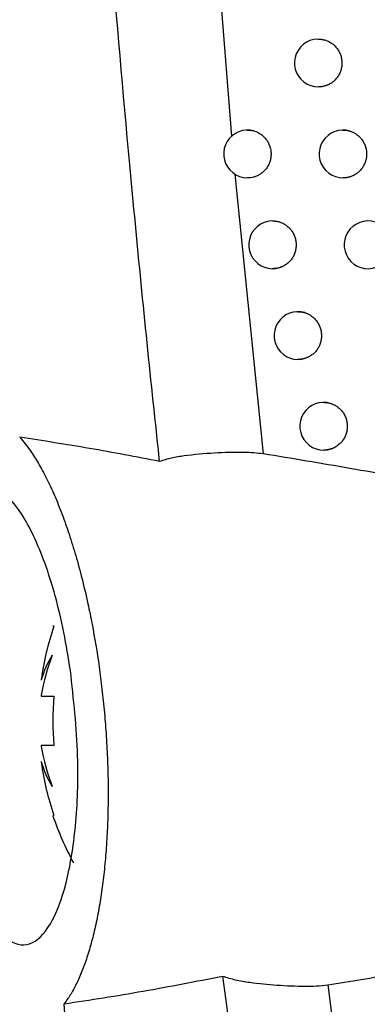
# Model space of a CAD drawing. Header units: millimetres. Extents: x -0.201 to 0.721, y -0.195 to 0.483.
# Tile 143 of 188: x 0.27 to 0.277, y 0.098 to 0.119. Entities that reach past the tile are written whole.
import ezdxf

# ---------------------------------------------------------------- set-up
doc = ezdxf.new("R2010")
doc.units = ezdxf.units.MM

msp = doc.modelspace()

# ---------------------------------------------------------------- linework, layer by layer
at = {"color": 7, "linetype": 'Continuous', "lineweight": 25}
for p, q in [((0.273502, 0.127284), (0.274334, 0.116664)), ((0.274407, 0.11587), (0.274999, 0.110014)), ((0.270612, 0.106402), (0.270592, 0.106411)), ((0.270348, 0.105292), (0.270348, 0.105279)), ((0.270348, 0.10496), (0.270348, 0.104939)), ((0.270348, 0.104939), (0.270611, 0.104939)), ((0.270348, 0.103909), (0.270348, 0.103888)), ((0.270611, 0.103909), (0.270348, 0.103909)), ((0.270348, 0.10357), (0.270348, 0.103557)), ((0.270612, 0.102447), (0.270592, 0.102437)), ((0.276352, 0.098895), (0.276733, 0.095974))]:
    msp.add_line(p, q, dxfattribs=at)
for centre, radius, start, end in [((0.276154, 0.118199), 0.0005000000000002, 72.960356, 298.072125), ((0.274671, 0.116295), 0.0005, 74.391892, 295.920718), ((0.276671, 0.116295), 0.0005, 72.505187, 298.911576), ((0.275196, 0.114392), 0.0004999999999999, 74.014828, 296.687519), ((0.277196, 0.114392), 0.0005, 72.022951, 299.777737), ((0.275727, 0.112492), 0.0004999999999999, 73.615549, 297.476779), ((0.276267, 0.110594), 0.0004999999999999, 73.192868, 298.289395), ((0.276467, 0.104424), 0.0061806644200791, 161.341496, 171.931477), ((0.275112, 0.104104), 0.0048406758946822, 159.487939, 169.806737), ((0.272231, 0.104758), 0.0019533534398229, 147.758914, 164.538844), ((0.277455, 0.104424), 0.0068629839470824, 175.696465, 184.303535), ((0.275112, 0.104745), 0.0048406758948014, 190.193263, 200.512061), ((0.276467, 0.104424), 0.006180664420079, 188.068523, 198.658504), ((0.272231, 0.10409), 0.0019533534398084, 195.461156, 212.241086), ((0.276467, 0.104424), 0.006202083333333, 198.685754, 208.64544)]:
    msp.add_arc(centre, radius, start, end, dxfattribs=at)
for points, knots in [([(0.2842769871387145, 0.1077948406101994), (0.2830446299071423, 0.1121191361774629), (0.2805789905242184, 0.1207709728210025), (0.2774495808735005, 0.1333983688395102), (0.2747030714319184, 0.1456206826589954), (0.2731866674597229, 0.1535019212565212), (0.2724282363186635, 0.1574437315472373)], [0, 0, 0, 0, 0.2640831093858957, 0.5283644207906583, 0.7641109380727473, 0.9999999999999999, 0.9999999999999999, 0.9999999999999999, 0.9999999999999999]), ([(0.2726843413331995, 0.1552704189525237), (0.27340486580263, 0.1515972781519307), (0.2748636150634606, 0.1441607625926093), (0.2774187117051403, 0.1328855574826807), (0.2802769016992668, 0.1214370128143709), (0.2825381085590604, 0.1132217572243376), (0.283805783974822, 0.1088630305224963), (0.2839610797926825, 0.108329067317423)], [0, 0, 0, 0, 0.2325905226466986, 0.4708948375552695, 0.7181075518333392, 0.9654669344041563, 1, 1, 1, 1]), ([(0.2765214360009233, 0.1369194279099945), (0.2775712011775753, 0.132492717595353), (0.2792347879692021, 0.1254776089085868), (0.2817783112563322, 0.1159382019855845), (0.2832460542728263, 0.1108223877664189), (0.2839800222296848, 0.1082641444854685)], [0, 0, 0, 0, 0.4609146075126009, 0.7304218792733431, 1, 1, 1, 1]), ([(0.2728288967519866, 0.1098555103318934), (0.2727843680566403, 0.1102697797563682), (0.2725617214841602, 0.1123411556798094), (0.2720573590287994, 0.1174438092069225), (0.2715523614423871, 0.1236574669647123), (0.2711576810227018, 0.1297347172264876), (0.2710038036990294, 0.132776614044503), (0.2709268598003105, 0.1342976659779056)], [0, 0, 0, 0, 0.0509793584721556, 0.2549003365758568, 0.6273466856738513, 0.8136606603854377, 1, 1, 1, 1]), ([(0.2761543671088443, 0.1186989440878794), (0.2761652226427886, 0.1186988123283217), (0.2761887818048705, 0.1186985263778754), (0.2762251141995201, 0.11869450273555), (0.2762632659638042, 0.118687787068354), (0.276288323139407, 0.1186807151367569), (0.2763008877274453, 0.118677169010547)], [0, 0, 0, 0, 0.2194310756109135, 0.4762190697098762, 0.737357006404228, 1, 1, 1, 1]), ([(0.2763008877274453, 0.118677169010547), (0.2763261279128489, 0.1186681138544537), (0.276364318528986, 0.1186544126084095), (0.2764118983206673, 0.1186273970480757), (0.2764461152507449, 0.1186042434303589), (0.2764887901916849, 0.1185696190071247), (0.2765271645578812, 0.1185296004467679), (0.2765602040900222, 0.1184850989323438), (0.2765895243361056, 0.1184379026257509), (0.2766130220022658, 0.1183870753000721), (0.2766300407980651, 0.1183338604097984), (0.2766426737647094, 0.1182793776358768), (0.2766486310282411, 0.1182234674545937), (0.2766476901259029, 0.1181675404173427), (0.2766421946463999, 0.1181119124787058), (0.2766299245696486, 0.1180572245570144), (0.2766111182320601, 0.1180048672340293), (0.2765938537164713, 0.1179669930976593), (0.2765736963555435, 0.1179309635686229), (0.2765504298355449, 0.117896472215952), (0.2765240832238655, 0.1178637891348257), (0.2764947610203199, 0.1178332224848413), (0.276462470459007, 0.1178050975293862), (0.2764275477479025, 0.1177794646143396), (0.2764023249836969, 0.1177651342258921), (0.2763896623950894, 0.1177579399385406)], [0, 0, 0, 0, 0.0698349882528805, 0.1056664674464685, 0.1417614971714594, 0.176745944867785, 0.2474248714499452, 0.2835189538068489, 0.3185122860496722, 0.3892090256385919, 0.4253120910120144, 0.4603168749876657, 0.5310369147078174, 0.5671521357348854, 0.6021313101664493, 0.6728951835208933, 0.7090170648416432, 0.7440260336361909, 0.7792803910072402, 0.8148176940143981, 0.8509381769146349, 0.8874741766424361, 0.9242895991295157, 0.9619910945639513, 1, 1, 1, 1]), ([(0.2763896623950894, 0.1177579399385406), (0.2763807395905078, 0.1177533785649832), (0.2763628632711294, 0.1177442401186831), (0.2763350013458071, 0.1177325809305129), (0.2763064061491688, 0.1177224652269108), (0.2762732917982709, 0.1177129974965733), (0.2762355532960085, 0.1177051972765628), (0.2761945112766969, 0.1176999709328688), (0.2761673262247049, 0.1176995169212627), (0.2761543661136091, 0.1176993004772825)], [0, 0, 0, 0, 0.1222701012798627, 0.2449610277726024, 0.3689372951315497, 0.4933460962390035, 0.6666172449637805, 0.8410642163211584, 0.9999999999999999, 0.9999999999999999, 0.9999999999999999, 0.9999999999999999]), ([(0.2746717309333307, 0.1167899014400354), (0.2746833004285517, 0.1167915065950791), (0.2747282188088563, 0.1167977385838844), (0.2747727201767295, 0.1167854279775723), (0.2748057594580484, 0.1167762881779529)], [0, 0, 0, 0, 0.2575670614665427, 1, 1, 1, 1]), ([(0.2748057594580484, 0.1167762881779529), (0.2748184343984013, 0.1167724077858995), (0.2748438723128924, 0.1167646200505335), (0.2748810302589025, 0.1167486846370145), (0.274917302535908, 0.1167295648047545), (0.2749518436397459, 0.1167072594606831), (0.27498428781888, 0.1166821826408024), (0.2750144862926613, 0.1166545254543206), (0.2750426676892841, 0.1166240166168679), (0.2750682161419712, 0.1165912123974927), (0.2750909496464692, 0.1165564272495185), (0.2751107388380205, 0.1165199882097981), (0.2751277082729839, 0.1164815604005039), (0.2751403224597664, 0.1164451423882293), (0.2751520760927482, 0.1164013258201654), (0.2751616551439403, 0.1163461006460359), (0.2751640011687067, 0.1162865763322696), (0.2751592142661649, 0.1162203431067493), (0.2751484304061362, 0.1161653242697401), (0.2751267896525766, 0.1160993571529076), (0.2751030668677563, 0.1160490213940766), (0.2750735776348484, 0.1160024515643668), (0.2750485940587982, 0.1159695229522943), (0.2750211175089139, 0.1159390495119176), (0.2749914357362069, 0.1159112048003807), (0.2749592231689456, 0.1158858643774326), (0.2749253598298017, 0.1158634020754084), (0.2749014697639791, 0.1158510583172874), (0.2748897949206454, 0.1158450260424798)], [0, 0, 0, 0, 0.0338951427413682, 0.0680257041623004, 0.102898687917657, 0.1380281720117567, 0.1720461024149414, 0.2063018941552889, 0.2409260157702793, 0.2760546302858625, 0.3100807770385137, 0.3443447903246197, 0.3789771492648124, 0.4141140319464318, 0.4396025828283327, 0.4910596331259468, 0.5521655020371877, 0.5860863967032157, 0.6550806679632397, 0.6902366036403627, 0.7585015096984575, 0.7931517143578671, 0.8283073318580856, 0.8623427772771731, 0.8966163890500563, 0.9312589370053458, 0.9664069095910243, 1, 1, 1, 1]), ([(0.276671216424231, 0.116794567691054), (0.2766825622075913, 0.1167944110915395), (0.2767068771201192, 0.1167940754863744), (0.2767442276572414, 0.1167898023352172), (0.2767831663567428, 0.1167827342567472), (0.2768087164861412, 0.1167753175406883), (0.2768215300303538, 0.1167715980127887)], [0, 0, 0, 0, 0.2233714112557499, 0.4787026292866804, 0.7385662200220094, 1, 1, 1, 1]), ([(0.2768215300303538, 0.1167715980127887), (0.2768467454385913, 0.1167623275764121), (0.2768848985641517, 0.1167483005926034), (0.2769323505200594, 0.1167208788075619), (0.2769664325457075, 0.1166974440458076), (0.2769982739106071, 0.1166712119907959), (0.2770277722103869, 0.1166425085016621), (0.2770551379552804, 0.1166110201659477), (0.2770797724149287, 0.1165773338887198), (0.2771015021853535, 0.116541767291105), (0.2771202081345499, 0.1165046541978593), (0.2771360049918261, 0.1164656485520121), (0.2771526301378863, 0.1164122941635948), (0.2771626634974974, 0.1163569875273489), (0.2771658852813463, 0.1163011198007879), (0.2771649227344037, 0.1162625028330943), (0.2771605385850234, 0.1162173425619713), (0.2771500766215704, 0.1161623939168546), (0.2771269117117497, 0.1160930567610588), (0.2770964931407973, 0.1160343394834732), (0.2770651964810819, 0.1159888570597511), (0.2770369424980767, 0.1159544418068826), (0.2769963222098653, 0.1159136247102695), (0.2769536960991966, 0.115880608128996), (0.2769217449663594, 0.1158621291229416), (0.2769129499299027, 0.1158570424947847)], [0, 0, 0, 0, 0.0705284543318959, 0.1067157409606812, 0.1431691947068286, 0.1784691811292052, 0.2140159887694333, 0.2499449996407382, 0.2863975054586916, 0.3217063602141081, 0.3572620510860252, 0.3931999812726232, 0.4296614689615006, 0.5004869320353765, 0.5364364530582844, 0.5729098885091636, 0.5993632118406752, 0.6527681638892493, 0.716187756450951, 0.7870204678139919, 0.8229740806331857, 0.8594521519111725, 0.9028292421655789, 0.9732522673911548, 1, 1, 1, 1]), ([(0.2748897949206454, 0.1158450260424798), (0.2748787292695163, 0.1158400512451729), (0.2748157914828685, 0.1158117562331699), (0.2747398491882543, 0.1157869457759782), (0.2746775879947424, 0.1157966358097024), (0.2746716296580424, 0.1157975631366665)], [0, 0, 0, 0, 0.1617141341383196, 0.9197768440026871, 1, 1, 1, 1]), ([(0.2769129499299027, 0.1158570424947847), (0.2769035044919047, 0.1158520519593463), (0.2768845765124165, 0.115842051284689), (0.2768549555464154, 0.1158293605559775), (0.2768244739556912, 0.1158184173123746), (0.2767900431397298, 0.1158085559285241), (0.2767516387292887, 0.1158006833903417), (0.2767108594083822, 0.1157955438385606), (0.2766839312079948, 0.1157951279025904), (0.2766712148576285, 0.1157949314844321)], [0, 0, 0, 0, 0.1265578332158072, 0.253612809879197, 0.3821912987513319, 0.5112836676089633, 0.6793632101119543, 0.8485851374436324, 1, 1, 1, 1]), ([(0.2751955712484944, 0.1148921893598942), (0.275205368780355, 0.1148921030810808), (0.2752272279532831, 0.1148919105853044), (0.2752612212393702, 0.1148884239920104), (0.2752974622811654, 0.114882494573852), (0.2753213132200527, 0.114876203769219), (0.2753332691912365, 0.1148730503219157)], [0, 0, 0, 0, 0.211111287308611, 0.4710082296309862, 0.7348276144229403, 1, 1, 1, 1]), ([(0.2753332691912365, 0.1148730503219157), (0.2753459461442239, 0.1148690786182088), (0.275371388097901, 0.1148611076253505), (0.2754085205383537, 0.1148449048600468), (0.2754447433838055, 0.1148255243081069), (0.2754792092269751, 0.1148029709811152), (0.2755115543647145, 0.1147776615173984), (0.2755416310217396, 0.1147497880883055), (0.2755696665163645, 0.1147190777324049), (0.2755950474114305, 0.1146860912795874), (0.2756175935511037, 0.1146511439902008), (0.2756371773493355, 0.1146145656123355), (0.2756539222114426, 0.1145760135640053), (0.2756718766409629, 0.1145231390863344), (0.2756833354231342, 0.1144681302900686), (0.2756880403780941, 0.1144123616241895), (0.2756881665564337, 0.1143564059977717), (0.2756814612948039, 0.1143006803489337), (0.2756681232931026, 0.1142465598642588), (0.2756503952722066, 0.114193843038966), (0.2756262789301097, 0.1141436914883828), (0.2755964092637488, 0.114097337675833), (0.2755711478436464, 0.1140645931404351), (0.2755434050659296, 0.1140343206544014), (0.2755134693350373, 0.1140066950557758), (0.2754810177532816, 0.1139815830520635), (0.2754497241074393, 0.1139612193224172), (0.2754288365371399, 0.1139502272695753), (0.2754201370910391, 0.1139456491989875)], [0, 0, 0, 0, 0.0341864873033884, 0.068610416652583, 0.1037831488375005, 0.1392145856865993, 0.1735249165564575, 0.2080751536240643, 0.2429968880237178, 0.2784274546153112, 0.3127459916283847, 0.3473044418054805, 0.3822344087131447, 0.417673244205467, 0.4865124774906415, 0.5214538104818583, 0.5569043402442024, 0.6257561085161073, 0.6607040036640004, 0.6961614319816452, 0.7650112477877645, 0.7999583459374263, 0.8354151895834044, 0.8697421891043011, 0.9043093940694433, 0.9392486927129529, 0.9746977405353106, 1, 1, 1, 1]), ([(0.2754201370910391, 0.1139456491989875), (0.2754121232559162, 0.1139417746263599), (0.2753960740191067, 0.1139340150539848), (0.2753712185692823, 0.1139240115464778), (0.2753458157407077, 0.1139152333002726), (0.2753149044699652, 0.1139064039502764), (0.2752782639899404, 0.1138987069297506), (0.2752366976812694, 0.1138933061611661), (0.2752090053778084, 0.1138927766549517), (0.2751955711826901, 0.1138925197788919)], [0, 0, 0, 0, 0.1142456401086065, 0.2287987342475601, 0.3442861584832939, 0.4600868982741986, 0.642776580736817, 0.826702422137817, 1, 1, 1, 1]), ([(0.2757274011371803, 0.1129919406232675), (0.2757376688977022, 0.112991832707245), (0.2757602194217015, 0.112991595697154), (0.2757951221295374, 0.1129878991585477), (0.2758320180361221, 0.112981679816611), (0.2758562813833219, 0.1129751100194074), (0.2758684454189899, 0.1129718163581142)], [0, 0, 0, 0, 0.2158481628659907, 0.474055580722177, 0.7363262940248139, 0.9999999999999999, 0.9999999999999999, 0.9999999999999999, 0.9999999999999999]), ([(0.2758684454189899, 0.1129718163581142), (0.2758811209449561, 0.112967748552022), (0.2759065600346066, 0.1129595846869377), (0.2759436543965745, 0.1129431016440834), (0.2759798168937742, 0.1129234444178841), (0.2760254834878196, 0.1128931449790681), (0.2760672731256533, 0.1128570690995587), (0.2761042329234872, 0.1128160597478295), (0.2761294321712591, 0.1127828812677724), (0.276151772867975, 0.1127477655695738), (0.276171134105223, 0.112711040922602), (0.2761876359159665, 0.1126723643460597), (0.2762052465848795, 0.1126193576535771), (0.2762163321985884, 0.1125642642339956), (0.2762206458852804, 0.1125084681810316), (0.2762204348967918, 0.1124663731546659), (0.276216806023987, 0.1124246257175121), (0.2762098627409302, 0.1123835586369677), (0.2761994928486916, 0.1123428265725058), (0.2761813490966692, 0.1122902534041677), (0.2761568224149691, 0.1122402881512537), (0.2761265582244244, 0.1121941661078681), (0.2761010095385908, 0.1121616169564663), (0.2760729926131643, 0.1121315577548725), (0.2760427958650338, 0.1121041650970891), (0.276010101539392, 0.1120792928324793), (0.2759815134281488, 0.1120610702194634), (0.2759637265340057, 0.1120515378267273), (0.2759580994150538, 0.112048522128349)], [0, 0, 0, 0, 0.0344938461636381, 0.0692272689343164, 0.1047162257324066, 0.1404662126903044, 0.2098854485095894, 0.2451211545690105, 0.2808702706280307, 0.3154972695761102, 0.3503663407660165, 0.3856102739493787, 0.4213676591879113, 0.4908250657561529, 0.5260801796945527, 0.5618490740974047, 0.5964928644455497, 0.6313789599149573, 0.6666403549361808, 0.7024158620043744, 0.7718827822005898, 0.8071431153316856, 0.8429177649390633, 0.8775523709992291, 0.912429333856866, 0.9476817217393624, 0.9834484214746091, 1, 1, 1, 1]), ([(0.2759580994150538, 0.112048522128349), (0.2759495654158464, 0.1120442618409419), (0.2759324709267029, 0.1120357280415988), (0.2759059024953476, 0.1120247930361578), (0.275878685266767, 0.1120152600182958), (0.2758465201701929, 0.1120060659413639), (0.2758092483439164, 0.1119983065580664), (0.2757679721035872, 0.1119930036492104), (0.2757405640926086, 0.1119925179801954), (0.2757274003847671, 0.1119922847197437)], [0, 0, 0, 0, 0.1189038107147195, 0.2381767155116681, 0.3585743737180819, 0.4793499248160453, 0.6566117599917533, 0.8350751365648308, 1, 1, 1, 1]), ([(0.2762667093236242, 0.1110938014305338), (0.2762774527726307, 0.111093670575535), (0.2763007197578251, 0.1110933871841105), (0.2763365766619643, 0.1110894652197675), (0.2763741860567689, 0.1110829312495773), (0.2763988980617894, 0.1110760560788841), (0.2764112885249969, 0.111072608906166)], [0, 0, 0, 0, 0.2201651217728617, 0.4768095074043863, 0.7376751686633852, 1, 1, 1, 1]), ([(0.2764112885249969, 0.111072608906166), (0.2764365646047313, 0.1110636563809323), (0.2764748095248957, 0.1110501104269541), (0.2765224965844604, 0.1110232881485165), (0.2765568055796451, 0.1110002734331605), (0.2765996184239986, 0.1109658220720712), (0.2766381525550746, 0.1109259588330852), (0.2766713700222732, 0.1108815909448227), (0.2767008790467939, 0.1108345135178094), (0.2767245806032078, 0.1107837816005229), (0.2767418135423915, 0.1107306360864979), (0.2767546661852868, 0.1106762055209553), (0.2767608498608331, 0.1106203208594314), (0.2767601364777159, 0.1105643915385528), (0.2767548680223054, 0.1105087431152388), (0.2767428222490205, 0.1104540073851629), (0.2767242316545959, 0.1104015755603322), (0.2767071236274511, 0.1103636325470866), (0.2766871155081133, 0.1103275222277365), (0.2766639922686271, 0.110292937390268), (0.2766377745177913, 0.1102601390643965), (0.2766085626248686, 0.1102294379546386), (0.2765763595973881, 0.110201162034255), (0.2765415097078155, 0.1101753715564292), (0.2765163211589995, 0.1101609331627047), (0.276503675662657, 0.1101536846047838)], [0, 0, 0, 0, 0.0698280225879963, 0.1056559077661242, 0.141747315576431, 0.1767282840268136, 0.2474002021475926, 0.283490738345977, 0.3184798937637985, 0.3891682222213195, 0.4252670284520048, 0.4602668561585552, 0.5309768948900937, 0.5670870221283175, 0.6020609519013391, 0.6728142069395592, 0.7089306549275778, 0.7439346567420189, 0.7791840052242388, 0.8147162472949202, 0.8508315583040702, 0.8873925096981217, 0.9242335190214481, 0.9619626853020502, 1, 1, 1, 1]), ([(0.2698957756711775, 0.1103624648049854), (0.2699716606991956, 0.1102722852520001), (0.2701044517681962, 0.1101144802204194), (0.2702922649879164, 0.1098157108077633), (0.2704599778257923, 0.1095061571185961), (0.270625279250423, 0.109151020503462), (0.2707836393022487, 0.1087594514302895), (0.2709330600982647, 0.1083370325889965), (0.2710732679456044, 0.1078855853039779), (0.2712053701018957, 0.1073988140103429), (0.2713186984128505, 0.1069165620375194), (0.2714432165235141, 0.1063074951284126), (0.2715429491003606, 0.1057069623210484), (0.2716233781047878, 0.1050814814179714), (0.2716738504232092, 0.1045930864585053), (0.2717127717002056, 0.1040907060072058), (0.2717386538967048, 0.1035836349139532), (0.271750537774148, 0.1030827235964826), (0.2717485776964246, 0.1025939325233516), (0.2717331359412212, 0.1021181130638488), (0.2717038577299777, 0.1016520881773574), (0.2716611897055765, 0.1012062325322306), (0.2716061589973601, 0.1007853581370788), (0.2715394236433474, 0.1003896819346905), (0.2714604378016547, 0.1000164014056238), (0.2713698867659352, 0.099669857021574), (0.271268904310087, 0.0993540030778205), (0.2711578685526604, 0.0990693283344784), (0.2710369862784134, 0.0988181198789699), (0.2709253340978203, 0.0986302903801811), (0.270853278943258, 0.0985346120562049), (0.2708265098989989, 0.0984990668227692)], [0, 0, 0, 0, 0.0484450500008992, 0.0847739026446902, 0.1213568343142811, 0.158750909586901, 0.1964302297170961, 0.2323318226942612, 0.2684968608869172, 0.3055152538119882, 0.3428386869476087, 0.3723260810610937, 0.4317556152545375, 0.4619795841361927, 0.4935743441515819, 0.5253846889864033, 0.5578818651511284, 0.5906191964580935, 0.6222149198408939, 0.654032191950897, 0.6865446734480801, 0.7192952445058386, 0.7508723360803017, 0.7826607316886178, 0.8151021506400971, 0.8477633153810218, 0.8803145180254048, 0.9130771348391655, 0.9464899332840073, 0.9801205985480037, 1, 1, 1, 1]), ([(0.2728288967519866, 0.1098555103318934), (0.2723392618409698, 0.109949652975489), (0.2713594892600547, 0.1101380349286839), (0.2703838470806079, 0.1102876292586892), (0.2698957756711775, 0.1103624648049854)], [0, 0, 0, 0, 0.4997434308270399, 1, 1, 1, 1]), ([(0.276503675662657, 0.1101536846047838), (0.2764946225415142, 0.1101490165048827), (0.2764764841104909, 0.1101396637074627), (0.2764481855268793, 0.1101277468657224), (0.2764191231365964, 0.1101174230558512), (0.2763856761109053, 0.1101078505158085), (0.2763477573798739, 0.1101000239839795), (0.2763067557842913, 0.1100948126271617), (0.2762796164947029, 0.1100943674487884), (0.2762667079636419, 0.1100941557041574)], [0, 0, 0, 0, 0.1233271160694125, 0.2470927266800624, 0.3721986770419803, 0.4977559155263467, 0.6697552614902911, 0.8429224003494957, 1, 1, 1, 1]), ([(0.2749986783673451, 0.1100144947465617), (0.2749342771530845, 0.1100220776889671), (0.2748037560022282, 0.1100374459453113), (0.2744588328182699, 0.1100482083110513), (0.2739649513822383, 0.1100368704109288), (0.2734573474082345, 0.109990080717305), (0.2730710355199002, 0.109931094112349), (0.2729102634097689, 0.1098809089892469), (0.2728288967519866, 0.1098555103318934)], [0, 0, 0, 0, 0.0876813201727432, 0.1777026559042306, 0.4568135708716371, 0.7437188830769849, 0.8702962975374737, 1, 1, 1, 1]), ([(0.2823191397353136, 0.1086228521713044), (0.2817047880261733, 0.1087525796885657), (0.2804756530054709, 0.1090121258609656), (0.2786416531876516, 0.1093759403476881), (0.2768146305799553, 0.1097169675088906), (0.275604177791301, 0.1099152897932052), (0.2749986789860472, 0.1100144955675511)], [0, 0, 0, 0, 0.250432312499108, 0.5010405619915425, 0.7504079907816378, 1, 1, 1, 1]), ([(0.2709589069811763, 0.1054789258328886), (0.2710252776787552, 0.1048782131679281), (0.2711487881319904, 0.1037603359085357), (0.2710898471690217, 0.1021906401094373), (0.2708866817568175, 0.1009582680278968), (0.2705472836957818, 0.1000843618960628), (0.2701049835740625, 0.0996649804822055), (0.269602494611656, 0.099784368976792), (0.2691002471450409, 0.1004740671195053), (0.2686641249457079, 0.1016667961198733), (0.2683478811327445, 0.1031950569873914), (0.2681805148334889, 0.1048434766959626), (0.2681676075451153, 0.1064137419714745), (0.2683013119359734, 0.1077540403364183), (0.2685685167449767, 0.1087507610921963), (0.2689520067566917, 0.1093104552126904), (0.2694247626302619, 0.1093550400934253), (0.269943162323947, 0.1088404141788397), (0.2704384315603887, 0.1077920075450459), (0.270780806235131, 0.1065720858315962), (0.2709150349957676, 0.1057482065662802), (0.2709589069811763, 0.1054789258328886)], [0, 0, 0, 0, 0.0586499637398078, 0.1091427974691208, 0.1590580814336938, 0.2102218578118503, 0.2637035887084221, 0.3195557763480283, 0.3767716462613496, 0.4337374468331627, 0.4890543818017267, 0.5421808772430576, 0.5935101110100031, 0.644037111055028, 0.694955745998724, 0.7473317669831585, 0.8018111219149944, 0.8583107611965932, 0.9157944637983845, 0.9724778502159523, 1, 1, 1, 1]), ([(0.2763524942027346, 0.0988949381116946), (0.2768225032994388, 0.0989712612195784), (0.2777627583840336, 0.0991239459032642), (0.2787057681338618, 0.0992978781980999), (0.2791773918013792, 0.099384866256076)], [0, 0, 0, 0, 0.4998740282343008, 0.9999999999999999, 0.9999999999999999, 0.9999999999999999, 0.9999999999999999]), ([(0.2708265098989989, 0.0984990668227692), (0.2711022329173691, 0.0985401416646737), (0.2716537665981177, 0.0986223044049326), (0.2724816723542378, 0.0987639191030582), (0.2733134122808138, 0.0989133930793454), (0.2738677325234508, 0.0990245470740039), (0.2741449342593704, 0.0990801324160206)], [0, 0, 0, 0, 0.2498011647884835, 0.4996817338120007, 0.7498033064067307, 1, 1, 1, 1]), ([(0.2741448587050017, 0.0990800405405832), (0.2742584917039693, 0.0982543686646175), (0.2745993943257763, 0.0957773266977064), (0.2752134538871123, 0.0916550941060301), (0.2761684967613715, 0.0857286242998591), (0.2773953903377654, 0.0788308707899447), (0.2789536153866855, 0.0709724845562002), (0.2803844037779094, 0.0644485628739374), (0.2816036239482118, 0.0592436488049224), (0.2822459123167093, 0.0566488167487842), (0.2825670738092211, 0.0553513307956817)], [0, 0, 0, 0, 0.0561072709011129, 0.1683236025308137, 0.2805589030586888, 0.460222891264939, 0.6399649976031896, 0.8199421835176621, 0.9099662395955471, 1, 1, 1, 1]), ([(0.2741449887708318, 0.0990800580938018), (0.2742337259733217, 0.0990523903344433), (0.2744146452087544, 0.098995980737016), (0.2748015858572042, 0.0989350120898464), (0.2752885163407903, 0.0988842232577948), (0.2757581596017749, 0.0988665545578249), (0.2761171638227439, 0.0988698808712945), (0.2762735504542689, 0.0988865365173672), (0.2763524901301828, 0.098894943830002)], [0, 0, 0, 0, 0.137336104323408, 0.280003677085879, 0.5338444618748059, 0.792508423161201, 0.8952639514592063, 1, 1, 1, 1]), ([(0.2751540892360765, 0.0520012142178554), (0.2748023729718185, 0.0551136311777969), (0.2740989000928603, 0.061338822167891), (0.2729648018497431, 0.0725703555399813), (0.2718433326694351, 0.0849555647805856), (0.2711468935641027, 0.0942317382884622), (0.2708265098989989, 0.0984990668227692)], [0, 0, 0, 0, 0.201149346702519, 0.402321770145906, 0.7250494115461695, 1, 1, 1, 1])]:
    msp.add_open_spline(points, degree=3, knots=knots, dxfattribs=at)

doc.saveas('drawing.dxf')
